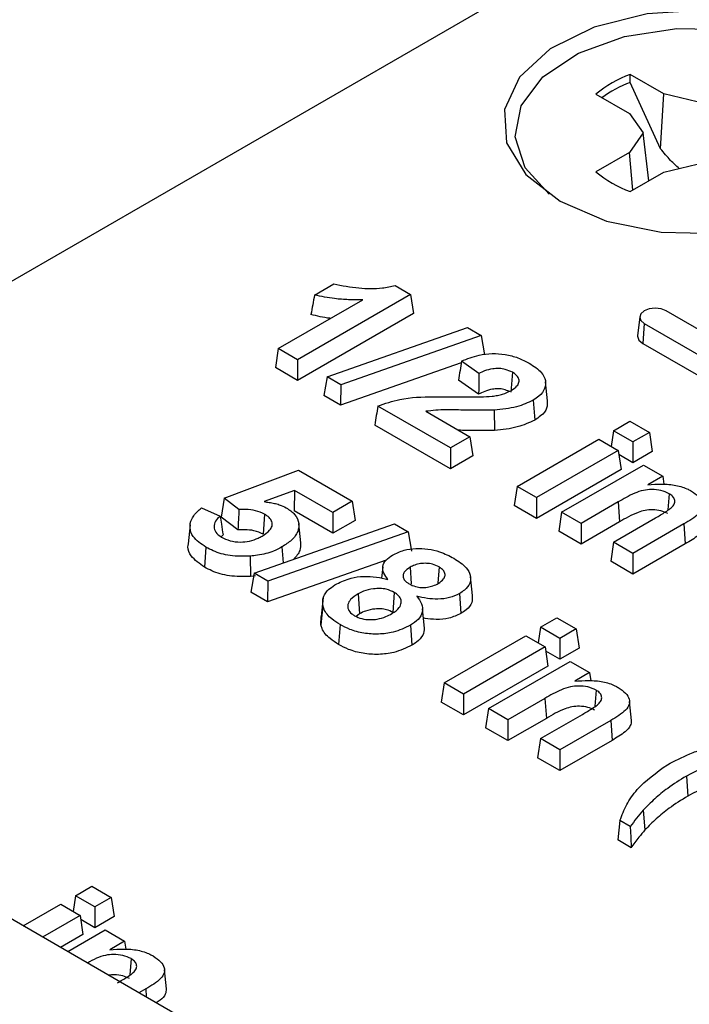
# Model space of a CAD drawing. Header units: inches. Extents: x 0.3 to 33.8, y 0.2 to 21.7.
# Tile 183 of 192: x 30.6432 to 30.7005, y 18.5732 to 18.6574. Entities that reach past the tile are written whole.
import ezdxf

# ---------------------------------------------------------------- set-up
doc = ezdxf.new("R2010")
doc.units = ezdxf.units.IN
doc.header["$MEASUREMENT"] = 0

msp = doc.modelspace()

# ---------------------------------------------------------------- linework, layer by layer
at = {"color": 7, "linetype": 'Continuous', "lineweight": 25}
for p, q in [((30.74427753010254, 18.52175646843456), (30.10788142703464, 18.88914011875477)), ((30.69245426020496, 18.66391459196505), (30.5952400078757, 18.60779399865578)), ((30.69539556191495, 18.65208131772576), (30.69540426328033, 18.65276529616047)), ((30.69827153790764, 18.65111005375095), (30.69540426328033, 18.65276529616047)), ((30.69800026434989, 18.64640608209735), (30.69539556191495, 18.65208131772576)), ((30.69246269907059, 18.65106716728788), (30.69532997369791, 18.64941192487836)), ((30.69800026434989, 18.64640608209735), (30.69827153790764, 18.65111005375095)), ((30.70113881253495, 18.65042442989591), (30.69827153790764, 18.65111005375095)), ((30.69532997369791, 18.64941192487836), (30.69651763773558, 18.64775668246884)), ((30.69651763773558, 18.64775668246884), (30.69532997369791, 18.64610144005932)), ((30.69699219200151, 18.64366476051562), (30.69651763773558, 18.64775668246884)), ((30.69532997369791, 18.64610144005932), (30.69246269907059, 18.6444461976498)), ((30.69561365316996, 18.64286894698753), (30.69532997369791, 18.64610144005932)), ((30.69540426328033, 18.64274806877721), (30.69827153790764, 18.64440331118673)), ((30.69827153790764, 18.64440331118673), (30.70113881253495, 18.64508893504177)), ((30.6683972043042, 18.63389950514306), (30.67003430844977, 18.6348445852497)), ((30.67528457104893, 18.63470036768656), (30.6766022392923, 18.63393969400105)), ((30.66529390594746, 18.62932384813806), (30.67251993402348, 18.63349534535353)), ((30.6766022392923, 18.63393969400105), (30.66695019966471, 18.62836769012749)), ((30.6766022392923, 18.63393969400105), (30.67684969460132, 18.63230661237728)), ((30.7670588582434, 18.59294581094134), (30.6984695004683, 18.63254160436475)), ((30.67684969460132, 18.63230661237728), (30.66695019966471, 18.62659175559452)), ((30.69621008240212, 18.63204803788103), (30.69603544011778, 18.63042120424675)), ((30.66947627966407, 18.62690941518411), (30.68148139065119, 18.63112301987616)), ((30.68148139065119, 18.63112301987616), (30.68266047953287, 18.63044234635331)), ((30.69659563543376, 18.6314598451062), (30.69647190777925, 18.62975533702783)), ((30.69659563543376, 18.6314598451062), (30.76518499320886, 18.5918640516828)), ((30.68266047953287, 18.63044234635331), (30.67065730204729, 18.62622762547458)), ((30.68266047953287, 18.63044234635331), (30.68294169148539, 18.62878977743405)), ((30.66529390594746, 18.62932384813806), (30.66504645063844, 18.62769076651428)), ((30.66695019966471, 18.62836769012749), (30.66529390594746, 18.62932384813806)), ((30.69647190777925, 18.62975533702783), (30.76506126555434, 18.59015954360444)), ((30.66695019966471, 18.62836769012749), (30.66695019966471, 18.62659175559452)), ((30.66695019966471, 18.62659175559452), (30.66504645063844, 18.62769076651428)), ((30.6809416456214, 18.62808749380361), (30.6706307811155, 18.62446700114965)), ((30.68245539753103, 18.6271966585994), (30.68096566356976, 18.62824336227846)), ((30.66947627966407, 18.62690941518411), (30.66919503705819, 18.62529583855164)), ((30.67065730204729, 18.62622762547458), (30.66947627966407, 18.62690941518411)), ((30.68531850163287, 18.6272888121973), (30.68519446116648, 18.62558432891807)), ((30.67065730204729, 18.62622762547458), (30.6706307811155, 18.62446700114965)), ((30.68243402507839, 18.62541947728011), (30.68071668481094, 18.62662609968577)), ((30.68833182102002, 18.62485374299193), (30.68815718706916, 18.6264804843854)), ((30.6706307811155, 18.62446700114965), (30.66919503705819, 18.62529583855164)), ((30.68002260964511, 18.62082114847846), (30.67381553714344, 18.6244044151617)), ((30.68710551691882, 18.62491005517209), (30.68722909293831, 18.62320542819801)), ((30.67790335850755, 18.62395688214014), (30.68167890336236, 18.62177730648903)), ((30.68376450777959, 18.62405952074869), (30.6837864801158, 18.6223262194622)), ((30.68002260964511, 18.6190452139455), (30.67354986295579, 18.62278185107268)), ((30.69397705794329, 18.62229017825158), (30.69537951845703, 18.62309980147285)), ((30.69537951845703, 18.62309980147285), (30.69703581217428, 18.62214364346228)), ((30.68167890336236, 18.62177730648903), (30.68002260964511, 18.62082114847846)), ((30.68167890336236, 18.62177730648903), (30.68192635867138, 18.62014422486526)), ((30.69397705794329, 18.62229017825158), (30.69377390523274, 18.62094947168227)), ((30.69563335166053, 18.62133402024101), (30.69397705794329, 18.62229017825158)), ((30.69703581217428, 18.62214364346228), (30.69563335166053, 18.62133402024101)), ((30.69703581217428, 18.62214364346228), (30.6972832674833, 18.62051056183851)), ((30.68002260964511, 18.62082114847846), (30.68002260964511, 18.6190452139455)), ((30.68572747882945, 18.61752779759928), (30.69271426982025, 18.62156118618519)), ((30.69271426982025, 18.62156118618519), (30.6943705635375, 18.62060502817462)), ((30.69563335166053, 18.62133402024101), (30.69563335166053, 18.61955808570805)), ((30.68192635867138, 18.62014422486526), (30.68002260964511, 18.6190452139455)), ((30.6943705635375, 18.62060502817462), (30.6873837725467, 18.61657163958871)), ((30.6943705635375, 18.62060502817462), (30.69461801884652, 18.61897194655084)), ((30.69563335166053, 18.61955808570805), (30.69442335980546, 18.62025659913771)), ((30.6972832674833, 18.62051056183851), (30.69563335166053, 18.61955808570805)), ((30.68953497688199, 18.61532977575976), (30.6965217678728, 18.61936316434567)), ((30.6965217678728, 18.61936316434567), (30.69817806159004, 18.61840700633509)), ((30.66067352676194, 18.61651752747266), (30.66701771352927, 18.61891598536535)), ((30.66701771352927, 18.61891598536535), (30.67161622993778, 18.61626131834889)), ((30.69461801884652, 18.61897194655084), (30.6873837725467, 18.61479570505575)), ((30.69817806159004, 18.61840700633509), (30.69690376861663, 18.61767137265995)), ((30.69817806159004, 18.61840700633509), (30.69828240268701, 18.61771840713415)), ((30.68572747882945, 18.61752779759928), (30.68548002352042, 18.61589471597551)), ((30.6873837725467, 18.61657163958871), (30.68572747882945, 18.61752779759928)), ((30.6666863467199, 18.61719496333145), (30.66407806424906, 18.61623223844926)), ((30.6666863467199, 18.61719496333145), (30.6666620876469, 18.61543303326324)), ((30.66995993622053, 18.61530516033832), (30.6666863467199, 18.61719496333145)), ((30.6873837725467, 18.61657163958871), (30.6873837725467, 18.61479570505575)), ((30.69872905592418, 18.61690941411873), (30.69862980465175, 18.61553449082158)), ((30.65873742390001, 18.61570225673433), (30.66032766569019, 18.61499518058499)), ((30.66067352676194, 18.61651752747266), (30.66042136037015, 18.61490985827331)), ((30.66192919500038, 18.61555471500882), (30.66067352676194, 18.61651752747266)), ((30.67161622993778, 18.61626131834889), (30.66995993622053, 18.61530516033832)), ((30.67161622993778, 18.61626131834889), (30.6718636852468, 18.61462823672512)), ((30.6873837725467, 18.61479570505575), (30.68548002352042, 18.61589471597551)), ((30.69436169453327, 18.61620386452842), (30.69119127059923, 18.61437361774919)), ((30.69436169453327, 18.61620386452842), (30.69448515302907, 18.61449920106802)), ((30.66184718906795, 18.61381657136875), (30.66042136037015, 18.61490985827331)), ((30.66411946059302, 18.61516000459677), (30.66399683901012, 18.61345481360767)), ((30.66995993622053, 18.61352922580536), (30.6666620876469, 18.61543303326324)), ((30.66995993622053, 18.61530516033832), (30.66995993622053, 18.61352922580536)), ((30.68953497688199, 18.61532977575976), (30.68928752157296, 18.61369669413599)), ((30.69119127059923, 18.61437361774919), (30.68953497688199, 18.61532977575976)), ((30.65775079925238, 18.61424206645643), (30.6575762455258, 18.61261519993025)), ((30.66322110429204, 18.61011024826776), (30.67522621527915, 18.61432385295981)), ((30.6672212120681, 18.6127002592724), (30.6670463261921, 18.61432773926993)), ((30.6718636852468, 18.61462823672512), (30.66995993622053, 18.61352922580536)), ((30.67522621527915, 18.61432385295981), (30.67640530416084, 18.61364317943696)), ((30.69448515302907, 18.61449920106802), (30.69119127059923, 18.61259768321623)), ((30.69119127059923, 18.61437361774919), (30.69119127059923, 18.61259768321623)), ((30.69397705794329, 18.61276541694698), (30.69756564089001, 18.61483706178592)), ((30.69998291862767, 18.61432021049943), (30.69563335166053, 18.61180925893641)), ((30.69998291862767, 18.61432021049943), (30.70010716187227, 18.61261600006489)), ((30.66056810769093, 18.61338269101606), (30.66041388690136, 18.61320830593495)), ((30.67640530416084, 18.61364317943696), (30.66440212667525, 18.60942845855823)), ((30.67640530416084, 18.61364317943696), (30.67668651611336, 18.61199061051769)), ((30.69119127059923, 18.61259768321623), (30.68928752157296, 18.61369669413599)), ((30.65910886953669, 18.61233769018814), (30.65898561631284, 18.61063287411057)), ((30.66561234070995, 18.61235579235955), (30.6657118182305, 18.61098444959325)), ((30.69397705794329, 18.61276541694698), (30.69372960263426, 18.61113233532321)), ((30.69563335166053, 18.61180925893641), (30.69397705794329, 18.61276541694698)), ((30.70010716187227, 18.61261600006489), (30.69563335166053, 18.61003332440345)), ((30.66289250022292, 18.61156702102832), (30.66291606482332, 18.60983380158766)), ((30.69563335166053, 18.61180925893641), (30.69563335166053, 18.61003332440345)), ((30.67451606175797, 18.61122849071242), (30.66437560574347, 18.6076678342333)), ((30.67423223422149, 18.61064962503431), (30.67412849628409, 18.60968328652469)), ((30.67904337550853, 18.61064768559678), (30.67894274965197, 18.60926356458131)), ((30.69563335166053, 18.61003332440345), (30.69372960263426, 18.61113233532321)), ((30.6633494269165, 18.60988523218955), (30.66291606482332, 18.60983380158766)), ((30.66322110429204, 18.61011024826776), (30.66293986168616, 18.60849667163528)), ((30.66440212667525, 18.60942845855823), (30.66322110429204, 18.61011024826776)), ((30.67657273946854, 18.61062372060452), (30.67667544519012, 18.60920831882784)), ((30.68191167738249, 18.6082153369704), (30.68173734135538, 18.60983978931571)), ((30.66440212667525, 18.60942845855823), (30.66437560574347, 18.6076678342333)), ((30.66437560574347, 18.6076678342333), (30.66293986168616, 18.60849667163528)), ((30.67212987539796, 18.60835193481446), (30.67225236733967, 18.60664666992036)), ((30.6752192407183, 18.6084591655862), (30.67509609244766, 18.60675428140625)), ((30.68078374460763, 18.60836554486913), (30.68090649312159, 18.60666040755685)), ((30.66910462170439, 18.60735360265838), (30.66893072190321, 18.60570907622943)), ((30.6691431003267, 18.60802087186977), (30.66897131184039, 18.60640674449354)), ((30.67225236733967, 18.60664666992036), (30.67195578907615, 18.60641679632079)), ((30.67780563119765, 18.60542016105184), (30.67763065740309, 18.60705250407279)), ((30.66893072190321, 18.60570907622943), (30.66897206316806, 18.60640672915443)), ((30.67058141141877, 18.60571473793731), (30.67045768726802, 18.60401018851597)), ((30.67659936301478, 18.60565683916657), (30.6767222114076, 18.60395180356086)), ((30.68772188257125, 18.60549101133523), (30.689124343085, 18.6063006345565)), ((30.689124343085, 18.6063006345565), (30.69078063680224, 18.60534447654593)), ((30.67947230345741, 18.60072863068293), (30.68645909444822, 18.60476201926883)), ((30.68645909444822, 18.60476201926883), (30.68811538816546, 18.60380586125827)), ((30.68772188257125, 18.60549101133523), (30.6875187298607, 18.60415030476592)), ((30.6893781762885, 18.60453485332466), (30.68772188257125, 18.60549101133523)), ((30.69078063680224, 18.60534447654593), (30.6893781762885, 18.60453485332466)), ((30.69078063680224, 18.60534447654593), (30.69102809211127, 18.60371139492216)), ((30.6893781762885, 18.60453485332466), (30.6893781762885, 18.6027589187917)), ((30.68811538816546, 18.60380586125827), (30.68112859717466, 18.59977247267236)), ((30.68811538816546, 18.60380586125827), (30.68836284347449, 18.60217277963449)), ((30.6893781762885, 18.6027589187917), (30.68816818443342, 18.60345743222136)), ((30.69102809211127, 18.60371139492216), (30.6893781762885, 18.6027589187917)), ((30.68327980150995, 18.59853060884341), (30.69026659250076, 18.60256399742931)), ((30.69026659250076, 18.60256399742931), (30.69192288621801, 18.60160783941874)), ((30.68836284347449, 18.60217277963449), (30.68112859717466, 18.5979965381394)), ((30.69192288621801, 18.60160783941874), (30.69064859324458, 18.60087220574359)), ((30.69192288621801, 18.60160783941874), (30.69202722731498, 18.6009192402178)), ((30.67947230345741, 18.60072863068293), (30.67922484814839, 18.59909554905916)), ((30.68112859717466, 18.59977247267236), (30.67947230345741, 18.60072863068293)), ((30.68112859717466, 18.59977247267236), (30.68112859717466, 18.5979965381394)), ((30.69247388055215, 18.60011024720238), (30.69237462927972, 18.59873532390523)), ((30.68112859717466, 18.5979965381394), (30.67922484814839, 18.59909554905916)), ((30.68810651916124, 18.59940469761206), (30.6849360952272, 18.59757445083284)), ((30.68810651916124, 18.59940469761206), (30.68822997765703, 18.59770003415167)), ((30.69551623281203, 18.59751840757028), (30.69534157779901, 18.59914865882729)), ((30.68327980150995, 18.59853060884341), (30.68303234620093, 18.59689752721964)), ((30.6849360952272, 18.59757445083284), (30.68327980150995, 18.59853060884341)), ((30.68772188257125, 18.59596625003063), (30.69131046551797, 18.59803789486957)), ((30.68822997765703, 18.59770003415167), (30.6849360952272, 18.59579851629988)), ((30.6849360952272, 18.59757445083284), (30.6849360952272, 18.59579851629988)), ((30.69372774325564, 18.59752104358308), (30.6893781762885, 18.59501009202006)), ((30.69372774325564, 18.59752104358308), (30.69385198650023, 18.59581683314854)), ((30.6849360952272, 18.59579851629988), (30.68303234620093, 18.59689752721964)), ((30.68772188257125, 18.59596625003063), (30.68747442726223, 18.59433316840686)), ((30.6893781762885, 18.59501009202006), (30.68772188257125, 18.59596625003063)), ((30.69385198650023, 18.59581683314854), (30.6893781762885, 18.5932341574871)), ((30.6893781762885, 18.59501009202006), (30.6893781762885, 18.5932341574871)), ((30.6893781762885, 18.5932341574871), (30.68747442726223, 18.59433316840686)), ((30.70020086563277, 18.59275889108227), (30.70032473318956, 18.59105445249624)), ((30.69650777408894, 18.58984462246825), (30.69666199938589, 18.58816382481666)), ((30.69540894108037, 18.58845137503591), (30.69451684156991, 18.58896637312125)), ((30.69547017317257, 18.58664009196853), (30.69432792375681, 18.58729949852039)), ((30.64794712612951, 18.58252953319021), (30.64934958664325, 18.58333915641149)), ((30.64934958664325, 18.58333915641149), (30.6510058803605, 18.58238299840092)), ((30.64794712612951, 18.58252953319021), (30.64774397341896, 18.5811888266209)), ((30.64960341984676, 18.58157337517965), (30.64794712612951, 18.58252953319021)), ((30.6510058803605, 18.58238299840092), (30.64960341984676, 18.58157337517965)), ((30.6510058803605, 18.58238299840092), (30.65125333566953, 18.58074991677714)), ((30.64347560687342, 18.57994818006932), (30.64668433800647, 18.58180054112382)), ((30.64668433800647, 18.58180054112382), (30.64834063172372, 18.58084438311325)), ((30.64960341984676, 18.58157337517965), (30.64960341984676, 18.57979744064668)), ((30.64834063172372, 18.58084438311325), (30.64513190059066, 18.57899202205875)), ((30.64834063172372, 18.58084438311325), (30.64858808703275, 18.57921130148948)), ((30.64960341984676, 18.57979744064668), (30.64839342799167, 18.58049595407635)), ((30.65125333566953, 18.58074991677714), (30.64960341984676, 18.57979744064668)), ((30.64728310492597, 18.57775015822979), (30.65049183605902, 18.57960251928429)), ((30.65049183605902, 18.57960251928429), (30.65214812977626, 18.57864636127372)), ((30.64858808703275, 18.57921130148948), (30.64667007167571, 18.57810405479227)), ((30.65214812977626, 18.57864636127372), (30.65087383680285, 18.57791072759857)), ((30.65214812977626, 18.57864636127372), (30.65225247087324, 18.57795776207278)), ((30.65269912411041, 18.57714876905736), (30.65259987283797, 18.57577384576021)), ((30.65574147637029, 18.57455692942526), (30.65556682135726, 18.57618718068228)), ((30.65395298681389, 18.57455956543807), (30.6533814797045, 18.57422964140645)), ((30.65395298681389, 18.57455956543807), (30.65400320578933, 18.5738707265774))]:
    msp.add_line(p, q, dxfattribs=at)
at = {"color": 7, "linetype": 'Continuous', "lineweight": 25, "flags": 128}
for points in [[(30.68940083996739, 18.641919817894), (30.69338215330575, 18.64022354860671), (30.69805267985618, 18.63928009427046), (30.7029974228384, 18.63917328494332), (30.70777702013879, 18.63991261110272), (30.7119667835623, 18.64143238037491), (30.71519443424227, 18.64359755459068), (30.71717318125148, 18.64621574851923), (30.71772720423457, 18.64905432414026), (30.7168072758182, 18.65186106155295), (30.71449513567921, 18.65438656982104), (30.7109962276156, 18.65640644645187), (30.70662144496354, 18.65774121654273), (30.70175950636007, 18.6582722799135), (30.69684241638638, 18.65795244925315), (30.69230708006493, 18.65681014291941), (30.68855648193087, 18.65494685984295), (30.68592387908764, 18.65252816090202), (30.68464318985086, 18.64976895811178), (30.68482820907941, 18.64691441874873), (30.68646249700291, 18.64421818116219), (30.68940083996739, 18.641919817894)], [(30.68845446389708, 18.64251424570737), (30.68641423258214, 18.64478229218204), (30.68554972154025, 18.6474199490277), (30.68607036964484, 18.65008752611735), (30.68792991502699, 18.65254799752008), (30.69096312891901, 18.65458273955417), (30.69490049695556, 18.65601095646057), (30.69939216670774, 18.65670574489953), (30.70403903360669, 18.6566053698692), (30.70842820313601, 18.65571875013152), (30.71216967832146, 18.65412466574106)], [(30.6984695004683, 18.63254160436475), (30.69803963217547, 18.63270741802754), (30.69753256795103, 18.6327656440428), (30.69702550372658, 18.63270741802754), (30.69659563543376, 18.63254160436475), (30.69630840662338, 18.63229344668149), (30.69620754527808, 18.63200072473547), (30.69630840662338, 18.63170800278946), (30.69659563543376, 18.6314598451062)], [(30.69603544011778, 18.63042120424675), (30.69603256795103, 18.6303676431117), (30.69614674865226, 18.63003626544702), (30.69647190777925, 18.62975533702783)], [(30.69451684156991, 18.58896637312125), (30.69442236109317, 18.58813294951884), (30.69432792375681, 18.58729949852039)], [(30.69540894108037, 18.58845137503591), (30.69543950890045, 18.58754575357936), (30.69547017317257, 18.58664009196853)]]:
    msp.add_lwpolyline(points, dxfattribs=at)
at = {"color": 7, "linetype": 'Continuous', "lineweight": 25}
for centre, radius, start, end in [((30.6987367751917, 18.64359578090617), 0.009756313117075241, 109.972856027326, 130.0217674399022), ((30.69890108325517, 18.64266578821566), 0.01004693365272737, 110.4209385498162, 126.1859738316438), ((30.6987367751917, 18.65191758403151), 0.009756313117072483, 229.9782325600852, 250.0271439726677)]:
    msp.add_arc(centre, radius, start, end, dxfattribs=at)
for points, knots in [([(30.6995878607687, 18.64471807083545), (30.69933782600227, 18.64494605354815), (30.69876280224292, 18.64547036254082), (30.69827561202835, 18.64606819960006), (30.69800026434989, 18.64640608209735)], [0, 0, 0, 0, 0.4348251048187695, 1, 1, 1, 1]), ([(30.67003430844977, 18.6348445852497), (30.67074542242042, 18.63470881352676), (30.67208899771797, 18.63445228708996), (30.67393790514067, 18.6344207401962), (30.67492575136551, 18.6346258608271), (30.67528457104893, 18.63470036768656)], [0, 0, 0, 0, 0.4172336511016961, 0.7883192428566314, 1, 1, 1, 1]), ([(30.6683972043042, 18.63389950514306), (30.66834629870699, 18.63362176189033), (30.66824448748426, 18.63306627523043), (30.6681431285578, 18.63251098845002), (30.66809244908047, 18.63223334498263)], [0, 0, 0, 0, 0.4999998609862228, 1, 1, 1, 1]), ([(30.67251993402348, 18.63349534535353), (30.67211826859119, 18.63349218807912), (30.67131388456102, 18.63348586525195), (30.66991105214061, 18.63358494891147), (30.66896404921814, 18.63378172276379), (30.6683972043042, 18.63389950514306)], [0, 0, 0, 0, 0.2859096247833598, 0.5725689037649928, 1, 1, 1, 1]), ([(30.6697609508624, 18.63190261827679), (30.66974074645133, 18.63190465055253), (30.669161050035, 18.63196295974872), (30.66861727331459, 18.63210055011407), (30.66809244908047, 18.63223334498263)], [0, 0, 0, 0, 0.03485343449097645, 1, 1, 1, 1]), ([(30.68096566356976, 18.62824336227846), (30.6814483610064, 18.62843941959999), (30.68224194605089, 18.62876175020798), (30.68357954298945, 18.62893758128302), (30.68473778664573, 18.62883861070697), (30.68584076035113, 18.62855161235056), (30.68644917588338, 18.62823664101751), (30.68675992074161, 18.62807577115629)], [0, 0, 0, 0, 0.2717156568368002, 0.4467176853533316, 0.6220911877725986, 0.8069851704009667, 1, 1, 1, 1]), ([(30.68096566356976, 18.62824336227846), (30.68092411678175, 18.62797386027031), (30.68084102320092, 18.62743485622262), (30.68075813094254, 18.62689568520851), (30.68071668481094, 18.62662609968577)], [0, 0, 0, 0, 0.4999999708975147, 1, 1, 1, 1]), ([(30.68531850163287, 18.6272888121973), (30.68512856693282, 18.62738221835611), (30.6847968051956, 18.62754537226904), (30.684183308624, 18.62763051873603), (30.68355667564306, 18.62759634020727), (30.68297172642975, 18.62743034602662), (30.6826141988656, 18.62726853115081), (30.68245539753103, 18.6271966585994)], [0, 0, 0, 0, 0.2303493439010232, 0.4023545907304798, 0.5742820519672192, 0.8109108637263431, 1, 1, 1, 1]), ([(30.68675992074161, 18.62807577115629), (30.6871482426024, 18.62782091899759), (30.68780774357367, 18.62738809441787), (30.68820777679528, 18.62659756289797), (30.68814950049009, 18.62588482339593), (30.68771875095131, 18.62530309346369), (30.6872760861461, 18.62501937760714), (30.68710551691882, 18.62491005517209)], [0, 0, 0, 0, 0.2830854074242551, 0.4807741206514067, 0.6783583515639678, 0.8760638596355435, 1, 1, 1, 1]), ([(30.68245539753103, 18.6271966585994), (30.68245270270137, 18.62698153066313), (30.68244764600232, 18.62657785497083), (30.68244060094, 18.62598541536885), (30.68243621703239, 18.62560812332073), (30.68243402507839, 18.62541947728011)], [0, 0, 0, 0, 0.3632546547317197, 0.6816272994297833, 1, 1, 1, 1]), ([(30.68519240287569, 18.6257177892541), (30.68538826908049, 18.62584545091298), (30.68571256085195, 18.62605681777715), (30.68591472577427, 18.62643869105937), (30.68588587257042, 18.62676961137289), (30.68566800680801, 18.62706410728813), (30.68543301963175, 18.62721518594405), (30.68531850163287, 18.6272888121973)], [0, 0, 0, 0, 0.284558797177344, 0.4711383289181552, 0.6584573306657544, 0.8335535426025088, 0.9999999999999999, 0.9999999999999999, 0.9999999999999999, 0.9999999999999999]), ([(30.68502802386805, 18.62564976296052), (30.68488706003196, 18.62571647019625), (30.6846173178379, 18.62584411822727), (30.68409971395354, 18.62589634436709), (30.68352361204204, 18.62584935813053), (30.68295855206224, 18.62567216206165), (30.68260139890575, 18.62550010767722), (30.68243402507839, 18.62541947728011)], [0, 0, 0, 0, 0.1844477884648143, 0.3529511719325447, 0.5213910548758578, 0.7757079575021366, 1, 1, 1, 1]), ([(30.67381553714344, 18.6244044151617), (30.67442707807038, 18.62462077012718), (30.67588504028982, 18.62513657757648), (30.67825015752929, 18.62521023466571), (30.67982908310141, 18.62520118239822), (30.68043167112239, 18.62519772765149)], [0, 0, 0, 0, 0.3088018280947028, 0.7362081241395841, 0.9999999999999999, 0.9999999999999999, 0.9999999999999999, 0.9999999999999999]), ([(30.68043167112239, 18.62519772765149), (30.68083305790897, 18.62519438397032), (30.68155899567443, 18.625188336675), (30.68261250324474, 18.6251861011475), (30.68325984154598, 18.62522722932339), (30.68358419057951, 18.62524783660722)], [0, 0, 0, 0, 0.3815989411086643, 0.6901499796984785, 1, 1, 1, 1]), ([(30.68358419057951, 18.62524783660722), (30.68373740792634, 18.62527003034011), (30.68404421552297, 18.6253144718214), (30.68461576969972, 18.62544280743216), (30.68496568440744, 18.62560967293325), (30.68519240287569, 18.6257177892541)], [0, 0, 0, 0, 0.2599282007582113, 0.5204890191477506, 1, 1, 1, 1]), ([(30.67381553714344, 18.6244044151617), (30.67377119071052, 18.62413403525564), (30.67368249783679, 18.62359327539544), (30.67359407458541, 18.62305232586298), (30.67354986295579, 18.62278185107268)], [0, 0, 0, 0, 0.4999999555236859, 1, 1, 1, 1]), ([(30.68710551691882, 18.62491005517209), (30.68665224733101, 18.62469729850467), (30.68594263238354, 18.62436421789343), (30.68474606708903, 18.624149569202), (30.68409423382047, 18.62408976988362), (30.68376450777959, 18.62405952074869)], [0, 0, 0, 0, 0.4663153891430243, 0.7300387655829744, 1, 1, 1, 1]), ([(30.68830327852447, 18.62485458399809), (30.68830918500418, 18.6246468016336), (30.68832212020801, 18.6241917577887), (30.6878681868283, 18.62361812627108), (30.68740704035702, 18.62332033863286), (30.68722909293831, 18.62320542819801)], [0, 0, 0, 0, 0.3403980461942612, 0.7454724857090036, 1, 1, 1, 1]), ([(30.68376450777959, 18.62405952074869), (30.68295692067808, 18.62404570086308), (30.68157855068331, 18.62402211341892), (30.67961602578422, 18.62413550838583), (30.67847727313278, 18.62401673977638), (30.67790335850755, 18.62395688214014)], [0, 0, 0, 0, 0.4123866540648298, 0.7038514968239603, 0.9999999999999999, 0.9999999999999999, 0.9999999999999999, 0.9999999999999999]), ([(30.68722909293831, 18.62320542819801), (30.68675701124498, 18.62298406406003), (30.686022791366, 18.62263978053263), (30.68478962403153, 18.62241832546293), (30.6841234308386, 18.62235715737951), (30.6837864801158, 18.6223262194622)], [0, 0, 0, 0, 0.4709066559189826, 0.7323923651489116, 0.9999999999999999, 0.9999999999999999, 0.9999999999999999, 0.9999999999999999]), ([(30.6837864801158, 18.6223262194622), (30.6829783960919, 18.62231571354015), (30.6819545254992, 18.62230240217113), (30.68093175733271, 18.62232772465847), (30.68071620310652, 18.62233306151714)], [0, 0, 0, 0, 0.7892442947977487, 1, 1, 1, 1]), ([(30.69690376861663, 18.61767137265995), (30.69730259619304, 18.61770317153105), (30.69810575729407, 18.61776720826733), (30.69932458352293, 18.6176688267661), (30.70015628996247, 18.61739674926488), (30.70053659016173, 18.61718908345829), (30.7006280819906, 18.6171391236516)], [0, 0, 0, 0, 0.3014686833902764, 0.6070992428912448, 0.9054767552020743, 1, 1, 1, 1]), ([(30.69872905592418, 18.61690941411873), (30.69850544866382, 18.61701243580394), (30.69807115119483, 18.61721252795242), (30.69726667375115, 18.61728843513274), (30.69646995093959, 18.61721183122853), (30.69546853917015, 18.61684369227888), (30.69481282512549, 18.61646464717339), (30.69436169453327, 18.61620386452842)], [0, 0, 0, 0, 0.164445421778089, 0.3193913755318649, 0.4586280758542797, 0.6275366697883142, 1, 1, 1, 1]), ([(30.69756564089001, 18.61483706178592), (30.69785246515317, 18.61500640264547), (30.69842864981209, 18.6153465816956), (30.69909756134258, 18.61580726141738), (30.69924484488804, 18.61625312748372), (30.69915834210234, 18.61655631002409), (30.69894843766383, 18.61677366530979), (30.69878091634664, 18.61687732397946), (30.69872905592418, 18.61690941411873)], [0, 0, 0, 0, 0.289322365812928, 0.5812029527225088, 0.7044129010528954, 0.8280589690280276, 0.9467713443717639, 1, 1, 1, 1]), ([(30.7006280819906, 18.6171391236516), (30.70085709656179, 18.61698324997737), (30.70129007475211, 18.61668855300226), (30.7015992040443, 18.61617708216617), (30.70160840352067, 18.61566474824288), (30.70115038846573, 18.61499271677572), (30.70045598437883, 18.61459271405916), (30.69998291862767, 18.61432021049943)], [0, 0, 0, 0, 0.1865621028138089, 0.352716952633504, 0.4857985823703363, 0.6496980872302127, 1, 1, 1, 1]), ([(30.65910886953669, 18.61233769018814), (30.65869023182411, 18.61262577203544), (30.65798620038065, 18.61311024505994), (30.657674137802, 18.61399103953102), (30.65783917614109, 18.61476852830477), (30.65828498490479, 18.61533558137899), (30.65864692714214, 18.61562891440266), (30.65873742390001, 18.61570225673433)], [0, 0, 0, 0, 0.299707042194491, 0.5040233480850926, 0.7079284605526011, 0.9269730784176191, 1, 1, 1, 1]), ([(30.66407806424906, 18.61623223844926), (30.66422610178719, 18.61620960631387), (30.66452228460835, 18.61616432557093), (30.66496495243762, 18.61609124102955), (30.66547433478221, 18.61595365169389), (30.66578411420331, 18.61580155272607), (30.66597626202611, 18.61570720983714)], [0, 0, 0, 0, 0.2154249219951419, 0.4310066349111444, 0.647068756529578, 1, 1, 1, 1]), ([(30.66597626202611, 18.61570720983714), (30.66624080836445, 18.61552682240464), (30.66680632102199, 18.61514121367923), (30.66710318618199, 18.61440441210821), (30.66700750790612, 18.61363764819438), (30.66650317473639, 18.61292914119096), (30.66590231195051, 18.61254242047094), (30.66561234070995, 18.61235579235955)], [0, 0, 0, 0, 0.1875883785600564, 0.4010019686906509, 0.5850437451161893, 0.7997456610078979, 0.9999999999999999, 0.9999999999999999, 0.9999999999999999, 0.9999999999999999]), ([(30.66032766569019, 18.61499518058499), (30.66017517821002, 18.61485216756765), (30.65987609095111, 18.61457166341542), (30.65975539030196, 18.61408015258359), (30.65989401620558, 18.61358505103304), (30.66024952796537, 18.61332580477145), (30.66043024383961, 18.61319402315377)], [0, 0, 0, 0, 0.2551133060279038, 0.5003764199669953, 0.746028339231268, 1, 1, 1, 1]), ([(30.66032766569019, 18.61499518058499), (30.66036165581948, 18.61476666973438), (30.66044159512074, 18.61422924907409), (30.66052193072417, 18.61369168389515), (30.66056810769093, 18.61338269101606)], [0, 0, 0, 0, 0.4251992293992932, 1, 1, 1, 1]), ([(30.66192919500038, 18.61555471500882), (30.66191549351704, 18.61526504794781), (30.66188809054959, 18.6146857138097), (30.66186082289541, 18.6141062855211), (30.66184718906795, 18.61381657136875)], [0, 0, 0, 0, 0.4999999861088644, 1, 1, 1, 1]), ([(30.66411946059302, 18.61516000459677), (30.66387436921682, 18.61527092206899), (30.66340337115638, 18.61548407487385), (30.6626045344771, 18.61557273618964), (30.66212552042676, 18.61555995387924), (30.66192919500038, 18.61555471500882)], [0, 0, 0, 0, 0.3903420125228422, 0.7501297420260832, 1, 1, 1, 1]), ([(30.66391369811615, 18.61328742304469), (30.66415141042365, 18.61344191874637), (30.66453671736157, 18.61369234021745), (30.66480256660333, 18.614137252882), (30.66477441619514, 18.61452280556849), (30.66454528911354, 18.61488192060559), (30.66426066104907, 18.6150677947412), (30.66411946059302, 18.61516000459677)], [0, 0, 0, 0, 0.2899092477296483, 0.4699127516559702, 0.65094180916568, 0.8268365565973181, 1, 1, 1, 1]), ([(30.69860597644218, 18.61520439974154), (30.69841976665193, 18.61529230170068), (30.69804564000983, 18.61546891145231), (30.69733984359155, 18.61555032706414), (30.69665983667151, 18.61550178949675), (30.69563432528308, 18.61518522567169), (30.69498413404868, 18.61479707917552), (30.69448515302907, 18.61449920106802)], [0, 0, 0, 0, 0.1462529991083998, 0.2938467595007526, 0.428162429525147, 0.561150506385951, 1, 1, 1, 1]), ([(30.70174250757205, 18.61431927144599), (30.70173354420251, 18.61416954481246), (30.70171275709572, 18.61382231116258), (30.70113049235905, 18.61321956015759), (30.70050051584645, 18.61284800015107), (30.70010716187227, 18.61261600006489)], [0, 0, 0, 0, 0.2216323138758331, 0.5139913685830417, 1, 1, 1, 1]), ([(30.66043024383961, 18.61319402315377), (30.66066963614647, 18.61307929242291), (30.66114104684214, 18.61285336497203), (30.66202034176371, 18.61274756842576), (30.66287564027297, 18.61283402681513), (30.66348426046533, 18.61305374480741), (30.66380677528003, 18.61322924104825), (30.66391369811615, 18.61328742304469)], [0, 0, 0, 0, 0.2352466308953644, 0.4632470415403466, 0.6605279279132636, 0.8874553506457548, 1, 1, 1, 1]), ([(30.66399683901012, 18.61345481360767), (30.66374849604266, 18.61356489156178), (30.66328969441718, 18.61376825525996), (30.66250595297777, 18.61384128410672), (30.66204640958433, 18.61382404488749), (30.66184718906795, 18.61381657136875)], [0, 0, 0, 0, 0.4006423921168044, 0.7401674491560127, 1, 1, 1, 1]), ([(30.65898561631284, 18.61063287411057), (30.6585602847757, 18.61093253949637), (30.65784435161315, 18.61143694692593), (30.65750910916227, 18.61218199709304), (30.65760071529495, 18.61252726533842), (30.65762319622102, 18.61261199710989)], [0, 0, 0, 0, 0.5248138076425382, 0.8833852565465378, 1, 1, 1, 1]), ([(30.66289250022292, 18.61156702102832), (30.66231265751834, 18.61155464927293), (30.6611906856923, 18.6115307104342), (30.65990708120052, 18.61191180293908), (30.65931179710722, 18.61222941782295), (30.65910886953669, 18.61233769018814)], [0, 0, 0, 0, 0.4134757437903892, 0.8000585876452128, 1, 1, 1, 1]), ([(30.66561234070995, 18.61235579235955), (30.66538057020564, 18.61223497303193), (30.66477104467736, 18.61191723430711), (30.66380669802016, 18.61166180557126), (30.66309954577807, 18.61158848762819), (30.66289250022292, 18.61156702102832)], [0, 0, 0, 0, 0.3026051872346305, 0.795811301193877, 1, 1, 1, 1]), ([(30.66720558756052, 18.61270082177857), (30.66720759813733, 18.61248163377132), (30.66721211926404, 18.61198875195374), (30.66682732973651, 18.61154653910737), (30.66661365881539, 18.61130098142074)], [0, 0, 0, 0, 0.4447070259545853, 1, 1, 1, 1]), ([(30.67467596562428, 18.60957010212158), (30.67454501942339, 18.60974752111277), (30.67428135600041, 18.61010475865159), (30.67417028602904, 18.61068775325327), (30.67445522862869, 18.61124389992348), (30.67486510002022, 18.61152718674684), (30.67506611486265, 18.61166612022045)], [0, 0, 0, 0, 0.2551791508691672, 0.5138095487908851, 0.7615557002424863, 1, 1, 1, 1]), ([(30.67506611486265, 18.61166612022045), (30.67538103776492, 18.6118187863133), (30.67596447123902, 18.61210161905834), (30.67706320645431, 18.61225214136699), (30.67812536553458, 18.61220767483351), (30.67927155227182, 18.61193062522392), (30.679923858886, 18.6115905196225), (30.68030681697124, 18.6113908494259)], [0, 0, 0, 0, 0.2059742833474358, 0.3815927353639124, 0.5567470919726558, 0.739773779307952, 1, 1, 1, 1]), ([(30.67904337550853, 18.61064768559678), (30.67886673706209, 18.61073465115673), (30.67855675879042, 18.61088726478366), (30.67798314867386, 18.6109697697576), (30.6774548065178, 18.61094506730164), (30.67696133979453, 18.61082680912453), (30.67670078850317, 18.61069064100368), (30.67657273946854, 18.61062372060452)], [0, 0, 0, 0, 0.2477683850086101, 0.4348023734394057, 0.621697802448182, 0.8140817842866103, 1, 1, 1, 1]), ([(30.67898386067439, 18.60923866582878), (30.67916022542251, 18.60935976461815), (30.67945443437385, 18.60956177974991), (30.67958894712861, 18.60992722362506), (30.67952574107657, 18.61023540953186), (30.67931044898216, 18.61047821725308), (30.67912022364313, 18.61059892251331), (30.67904337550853, 18.61064768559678)], [0, 0, 0, 0, 0.2954745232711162, 0.4929060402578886, 0.6903937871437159, 0.8749238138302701, 0.9999999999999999, 0.9999999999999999, 0.9999999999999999, 0.9999999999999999]), ([(30.68030681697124, 18.6113908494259), (30.68069935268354, 18.61113633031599), (30.68135592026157, 18.61071061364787), (30.68178839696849, 18.60994024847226), (30.68174679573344, 18.60926009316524), (30.68133889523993, 18.608720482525), (30.6809374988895, 18.60846384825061), (30.68078374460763, 18.60836554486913)], [0, 0, 0, 0, 0.2966551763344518, 0.4961947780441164, 0.6963552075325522, 0.8836893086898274, 1, 1, 1, 1]), ([(30.66291606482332, 18.60983380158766), (30.66230705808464, 18.60982144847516), (30.66113510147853, 18.60979767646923), (30.65980462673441, 18.61019574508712), (30.65919150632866, 18.6105229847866), (30.65898561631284, 18.61063287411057)], [0, 0, 0, 0, 0.4181083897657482, 0.804596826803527, 1, 1, 1, 1]), ([(30.67029098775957, 18.60920257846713), (30.67068185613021, 18.60938531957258), (30.67136202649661, 18.6097033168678), (30.67259424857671, 18.60987729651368), (30.67368955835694, 18.60980276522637), (30.67435382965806, 18.60964608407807), (30.67467596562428, 18.60957010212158)], [0, 0, 0, 0, 0.3144142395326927, 0.5471285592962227, 0.7803816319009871, 1, 1, 1, 1]), ([(30.67657273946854, 18.61062372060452), (30.67637913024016, 18.61049136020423), (30.67607263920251, 18.61028182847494), (30.67593484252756, 18.609911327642), (30.67600460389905, 18.60961411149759), (30.67621710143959, 18.60937220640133), (30.67641102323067, 18.60924860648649), (30.67649311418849, 18.60919628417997)], [0, 0, 0, 0, 0.3178269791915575, 0.5031326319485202, 0.6890207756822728, 0.8683562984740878, 0.9999999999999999, 0.9999999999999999, 0.9999999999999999, 0.9999999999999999]), ([(30.66910462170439, 18.60735360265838), (30.66909281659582, 18.60758926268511), (30.66906751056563, 18.60809443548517), (30.66956619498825, 18.60874058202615), (30.67008413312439, 18.60907072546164), (30.67029098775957, 18.60920257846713)], [0, 0, 0, 0, 0.344338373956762, 0.73814122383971, 1, 1, 1, 1]), ([(30.67649311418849, 18.60919628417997), (30.67666701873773, 18.6091111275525), (30.67697329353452, 18.608961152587), (30.67753842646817, 18.60887565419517), (30.67805739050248, 18.60889918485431), (30.67856444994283, 18.60901994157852), (30.67883766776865, 18.60916242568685), (30.67898386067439, 18.60923866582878)], [0, 0, 0, 0, 0.2410798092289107, 0.4245815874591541, 0.6082628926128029, 0.7903900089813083, 0.9999999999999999, 0.9999999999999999, 0.9999999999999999, 0.9999999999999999]), ([(30.67212987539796, 18.60835193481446), (30.67188827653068, 18.60819351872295), (30.67148134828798, 18.60792669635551), (30.67121464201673, 18.60744387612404), (30.67124377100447, 18.60701486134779), (30.67149446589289, 18.60668053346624), (30.67173967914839, 18.60652407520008), (30.67182754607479, 18.60646801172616)], [0, 0, 0, 0, 0.2959696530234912, 0.4985056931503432, 0.7015590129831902, 0.8930600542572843, 0.9999999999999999, 0.9999999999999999, 0.9999999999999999, 0.9999999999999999]), ([(30.6752192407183, 18.6084591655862), (30.67500459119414, 18.60856416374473), (30.67464594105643, 18.60873960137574), (30.67399321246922, 18.60882122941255), (30.67331139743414, 18.60877181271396), (30.67265317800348, 18.60861965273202), (30.67227435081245, 18.60842584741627), (30.67212987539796, 18.60835193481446)], [0, 0, 0, 0, 0.240322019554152, 0.4015453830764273, 0.5620524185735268, 0.8329775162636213, 1, 1, 1, 1]), ([(30.67501980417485, 18.60665725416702), (30.67525998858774, 18.60682105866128), (30.67565846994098, 18.60709282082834), (30.67584612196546, 18.60758346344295), (30.67576934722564, 18.60799543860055), (30.67549869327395, 18.60828644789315), (30.67528313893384, 18.6084196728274), (30.6752192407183, 18.6084591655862)], [0, 0, 0, 0, 0.3141783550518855, 0.5212420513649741, 0.7286253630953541, 0.9195546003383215, 1, 1, 1, 1]), ([(30.6771342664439, 18.60814489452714), (30.67729240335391, 18.60793046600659), (30.67761099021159, 18.60749847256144), (30.67767721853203, 18.60679703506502), (30.67732459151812, 18.60614509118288), (30.67683722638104, 18.6058169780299), (30.67659936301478, 18.60565683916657)], [0, 0, 0, 0, 0.2587610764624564, 0.5213070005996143, 0.7663691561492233, 1, 1, 1, 1]), ([(30.68078374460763, 18.60836554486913), (30.68051804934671, 18.60823893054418), (30.67998403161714, 18.60798444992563), (30.67898375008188, 18.60786583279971), (30.67801289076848, 18.60793473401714), (30.67743443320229, 18.6080730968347), (30.6771342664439, 18.60814489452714)], [0, 0, 0, 0, 0.2602233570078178, 0.5230198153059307, 0.7524907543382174, 1, 1, 1, 1]), ([(30.68188596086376, 18.60821596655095), (30.68189737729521, 18.60800756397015), (30.68192117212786, 18.60757319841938), (30.68148811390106, 18.60703481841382), (30.68106789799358, 18.60676430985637), (30.68090649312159, 18.60666040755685)], [0, 0, 0, 0, 0.3622596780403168, 0.7550440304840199, 1, 1, 1, 1]), ([(30.67058141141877, 18.60571473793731), (30.67033281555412, 18.6058720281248), (30.66973208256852, 18.60625212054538), (30.66924654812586, 18.60683438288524), (30.66913487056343, 18.60724294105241), (30.66910462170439, 18.60735360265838)], [0, 0, 0, 0, 0.3398236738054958, 0.8211853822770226, 0.9999999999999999, 0.9999999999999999, 0.9999999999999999, 0.9999999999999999]), ([(30.67182754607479, 18.60646801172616), (30.67202035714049, 18.60637620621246), (30.67239942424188, 18.60619571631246), (30.67310418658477, 18.60611755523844), (30.6738262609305, 18.60617300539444), (30.6744765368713, 18.60636698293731), (30.67484964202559, 18.60656633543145), (30.67501980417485, 18.60665725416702)], [0, 0, 0, 0, 0.2056169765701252, 0.4042435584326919, 0.5764793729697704, 0.8068448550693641, 1, 1, 1, 1]), ([(30.67509609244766, 18.60675428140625), (30.67492287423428, 18.60684096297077), (30.67462202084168, 18.60699151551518), (30.67406683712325, 18.60708278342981), (30.67344383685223, 18.60705385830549), (30.67279835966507, 18.60691801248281), (30.67241660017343, 18.6067282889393), (30.67225236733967, 18.60664666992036)], [0, 0, 0, 0, 0.2134827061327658, 0.3707866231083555, 0.5277631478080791, 0.7968438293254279, 1, 1, 1, 1]), ([(30.68090649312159, 18.60666040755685), (30.68058449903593, 18.60651121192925), (30.67997069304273, 18.60622680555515), (30.67884548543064, 18.60613103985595), (30.67810503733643, 18.60619391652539), (30.677757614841, 18.60626872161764), (30.67771365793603, 18.60627818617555)], [0, 0, 0, 0, 0.3546636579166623, 0.6760828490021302, 0.9590170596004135, 1, 1, 1, 1]), ([(30.67045768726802, 18.60401018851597), (30.67019971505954, 18.60417366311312), (30.66957650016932, 18.60456858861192), (30.66907667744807, 18.60517275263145), (30.66896162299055, 18.60559552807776), (30.66893072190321, 18.60570907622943)], [0, 0, 0, 0, 0.3406329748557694, 0.8229085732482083, 0.9999999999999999, 0.9999999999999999, 0.9999999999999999, 0.9999999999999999]), ([(30.67659936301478, 18.60565683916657), (30.67613038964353, 18.60543050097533), (30.67533090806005, 18.60504465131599), (30.67387304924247, 18.60486781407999), (30.6725802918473, 18.60494911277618), (30.67144825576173, 18.60525910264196), (30.67085321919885, 18.60557186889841), (30.67058141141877, 18.60571473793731)], [0, 0, 0, 0, 0.2671518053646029, 0.455426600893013, 0.6433831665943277, 0.8371003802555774, 1, 1, 1, 1]), ([(30.67778802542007, 18.60542148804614), (30.67776578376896, 18.60521748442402), (30.67771881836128, 18.60478671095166), (30.67725770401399, 18.60428964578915), (30.67685830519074, 18.60403766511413), (30.6767222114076, 18.60395180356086)], [0, 0, 0, 0, 0.3722806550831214, 0.7861067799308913, 1, 1, 1, 1]), ([(30.6767222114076, 18.60395180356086), (30.67623156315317, 18.60371589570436), (30.67539425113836, 18.60331330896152), (30.67386766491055, 18.60313155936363), (30.67251565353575, 18.60321978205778), (30.67134503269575, 18.60354332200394), (30.6707326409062, 18.60386552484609), (30.67045768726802, 18.60401018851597)], [0, 0, 0, 0, 0.2682286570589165, 0.4577435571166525, 0.6469790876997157, 0.8414995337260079, 0.9999999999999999, 0.9999999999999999, 0.9999999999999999, 0.9999999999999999]), ([(30.69064859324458, 18.60087220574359), (30.69104742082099, 18.6009040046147), (30.69185058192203, 18.60096804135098), (30.69306940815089, 18.60086965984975), (30.69390111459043, 18.60059758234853), (30.6942814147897, 18.60038991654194), (30.69437290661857, 18.60033995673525)], [0, 0, 0, 0, 0.3014686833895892, 0.6070992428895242, 0.9054767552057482, 1, 1, 1, 1]), ([(30.69247388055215, 18.60011024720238), (30.69225027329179, 18.60021326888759), (30.6918159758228, 18.60041336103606), (30.69101149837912, 18.60048926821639), (30.69021477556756, 18.60041266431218), (30.68921336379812, 18.60004452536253), (30.68855764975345, 18.59966548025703), (30.68810651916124, 18.59940469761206)], [0, 0, 0, 0, 0.1644454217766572, 0.3193913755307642, 0.4586280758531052, 0.627536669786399, 1, 1, 1, 1]), ([(30.69131046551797, 18.59803789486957), (30.69159728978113, 18.59820723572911), (30.69217347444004, 18.59854741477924), (30.69284238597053, 18.59900809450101), (30.692989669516, 18.59945396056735), (30.69290316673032, 18.59975714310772), (30.69269326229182, 18.59997449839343), (30.69252574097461, 18.6000781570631), (30.69247388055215, 18.60011024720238)], [0, 0, 0, 0, 0.2893223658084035, 0.5812029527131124, 0.7044129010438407, 0.8280589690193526, 0.946771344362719, 1, 1, 1, 1]), ([(30.69437290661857, 18.60033995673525), (30.69460192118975, 18.60018408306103), (30.69503489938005, 18.59988938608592), (30.69534402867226, 18.59937791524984), (30.69535322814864, 18.59886558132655), (30.69489521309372, 18.59819354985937), (30.6942008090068, 18.59779354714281), (30.69372774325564, 18.59752104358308)], [0, 0, 0, 0, 0.1865621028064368, 0.3527169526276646, 0.4857985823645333, 0.6496980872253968, 1, 1, 1, 1]), ([(30.69235080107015, 18.59840523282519), (30.69216459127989, 18.59849313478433), (30.69179046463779, 18.59866974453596), (30.6910846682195, 18.59875116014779), (30.69040466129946, 18.59870262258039), (30.68937914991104, 18.59838605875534), (30.68872895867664, 18.59799791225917), (30.68822997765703, 18.59770003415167)], [0, 0, 0, 0, 0.1462529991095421, 0.293846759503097, 0.4281624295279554, 0.5611505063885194, 0.9999999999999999, 0.9999999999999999, 0.9999999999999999, 0.9999999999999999]), ([(30.69548733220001, 18.59752010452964), (30.69547836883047, 18.59737037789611), (30.69545758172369, 18.59702314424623), (30.694875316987, 18.59642039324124), (30.69424534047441, 18.59604883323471), (30.69385198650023, 18.59581683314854)], [0, 0, 0, 0, 0.2216323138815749, 0.5139913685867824, 0.9999999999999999, 0.9999999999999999, 0.9999999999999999, 0.9999999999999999]), ([(30.70772863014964, 18.59556060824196), (30.70699603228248, 18.59537074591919), (30.70553024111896, 18.59499086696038), (30.70288339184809, 18.59415526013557), (30.70124221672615, 18.59330095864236), (30.70020086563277, 18.59275889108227)], [0, 0, 0, 0, 0.2674999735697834, 0.5352173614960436, 1, 1, 1, 1]), ([(30.69858238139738, 18.59373685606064), (30.6992036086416, 18.59406218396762), (30.7001448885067, 18.59455511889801), (30.70159809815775, 18.59507462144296), (30.70238412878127, 18.59528544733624), (30.70277911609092, 18.59539138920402)], [0, 0, 0, 0, 0.491259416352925, 0.7443533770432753, 1, 1, 1, 1]), ([(30.70803491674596, 18.59389356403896), (30.70730080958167, 18.59370579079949), (30.70583205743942, 18.59333010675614), (30.70311218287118, 18.59249522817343), (30.70141748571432, 18.59161927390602), (30.70032473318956, 18.59105445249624)], [0, 0, 0, 0, 0.2619561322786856, 0.5241041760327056, 1, 1, 1, 1]), ([(30.69451684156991, 18.58896637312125), (30.69469199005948, 18.58941973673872), (30.69504243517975, 18.59032684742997), (30.69618337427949, 18.59201286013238), (30.69763692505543, 18.5930574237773), (30.69858238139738, 18.59373685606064)], [0, 0, 0, 0, 0.2588522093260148, 0.5179233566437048, 1, 1, 1, 1]), ([(30.70020086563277, 18.59275889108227), (30.69965436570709, 18.5924178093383), (30.69867200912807, 18.59180470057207), (30.69746165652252, 18.5908159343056), (30.69682654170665, 18.59016921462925), (30.69650777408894, 18.58984462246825)], [0, 0, 0, 0, 0.3844399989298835, 0.6910470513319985, 1, 1, 1, 1]), ([(30.70032473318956, 18.59105445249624), (30.69977837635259, 18.59071326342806), (30.6988020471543, 18.59010356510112), (30.69760296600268, 18.58912231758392), (30.69697644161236, 18.58848412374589), (30.69666199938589, 18.58816382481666)], [0, 0, 0, 0, 0.3876099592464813, 0.6926515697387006, 1, 1, 1, 1]), ([(30.69650777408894, 18.58984462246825), (30.69631272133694, 18.58961589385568), (30.69592213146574, 18.58915786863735), (30.69558014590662, 18.58868706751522), (30.69540894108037, 18.58845137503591)], [0, 0, 0, 0, 0.4993799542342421, 1, 1, 1, 1]), ([(30.69666199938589, 18.58816382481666), (30.69648406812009, 18.58795578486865), (30.69618134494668, 18.5876018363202), (30.69579521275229, 18.58709078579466), (30.69557853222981, 18.5867903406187), (30.69547017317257, 18.58664009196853)], [0, 0, 0, 0, 0.4161566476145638, 0.7080276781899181, 1, 1, 1, 1]), ([(30.65087383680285, 18.57791072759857), (30.65127266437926, 18.57794252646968), (30.6520758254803, 18.57800656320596), (30.65329465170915, 18.57790818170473), (30.65412635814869, 18.57763610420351), (30.65450665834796, 18.57742843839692), (30.65459815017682, 18.57737847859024)], [0, 0, 0, 0, 0.3014686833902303, 0.6070992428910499, 0.9054767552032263, 0.9999999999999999, 0.9999999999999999, 0.9999999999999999, 0.9999999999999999]), ([(30.65269912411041, 18.57714876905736), (30.65247555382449, 18.57725176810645), (30.65204132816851, 18.5774518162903), (30.65123635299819, 18.57752802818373), (30.65044143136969, 18.57745032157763), (30.64967768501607, 18.57717796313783), (30.64922054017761, 18.57691863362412), (30.64896984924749, 18.57677642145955)], [0, 0, 0, 0, 0.1974994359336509, 0.3835899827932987, 0.5508136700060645, 0.75367338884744, 1, 1, 1, 1]), ([(30.65153570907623, 18.57507641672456), (30.65182253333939, 18.5752457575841), (30.6523987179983, 18.57558593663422), (30.65306762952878, 18.576046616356), (30.65321491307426, 18.57649248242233), (30.65312841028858, 18.57679566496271), (30.65291850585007, 18.57701302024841), (30.65275098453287, 18.57711667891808), (30.65269912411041, 18.57714876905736)], [0, 0, 0, 0, 0.289322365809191, 0.5812029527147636, 0.7044129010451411, 0.8280589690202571, 0.9467713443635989, 1, 1, 1, 1]), ([(30.65459815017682, 18.57737847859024), (30.65482716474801, 18.57722260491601), (30.65526014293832, 18.5769279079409), (30.65556927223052, 18.57641643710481), (30.65557847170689, 18.57590410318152), (30.65512045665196, 18.57523207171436), (30.65442605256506, 18.5748320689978), (30.65395298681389, 18.57455956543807)], [0, 0, 0, 0, 0.1865621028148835, 0.3527169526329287, 0.4857985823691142, 0.6496980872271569, 1, 1, 1, 1]), ([(30.6525760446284, 18.57544375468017), (30.65239020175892, 18.57553077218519), (30.65201681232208, 18.57570560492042), (30.65135476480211, 18.57579351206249), (30.65095083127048, 18.575748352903), (30.65078317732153, 18.57572960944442)], [0, 0, 0, 0, 0.3669415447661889, 0.7372469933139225, 1, 1, 1, 1]), ([(30.65571257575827, 18.57455862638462), (30.65570242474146, 18.5744095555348), (30.65567888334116, 18.57406384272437), (30.65531767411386, 18.57365666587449), (30.65497511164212, 18.5734440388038), (30.65486293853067, 18.57337441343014)], [0, 0, 0, 0, 0.3376808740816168, 0.7831216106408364, 1, 1, 1, 1])]:
    msp.add_open_spline(points, degree=3, knots=knots, dxfattribs=at)

doc.saveas('drawing.dxf')
